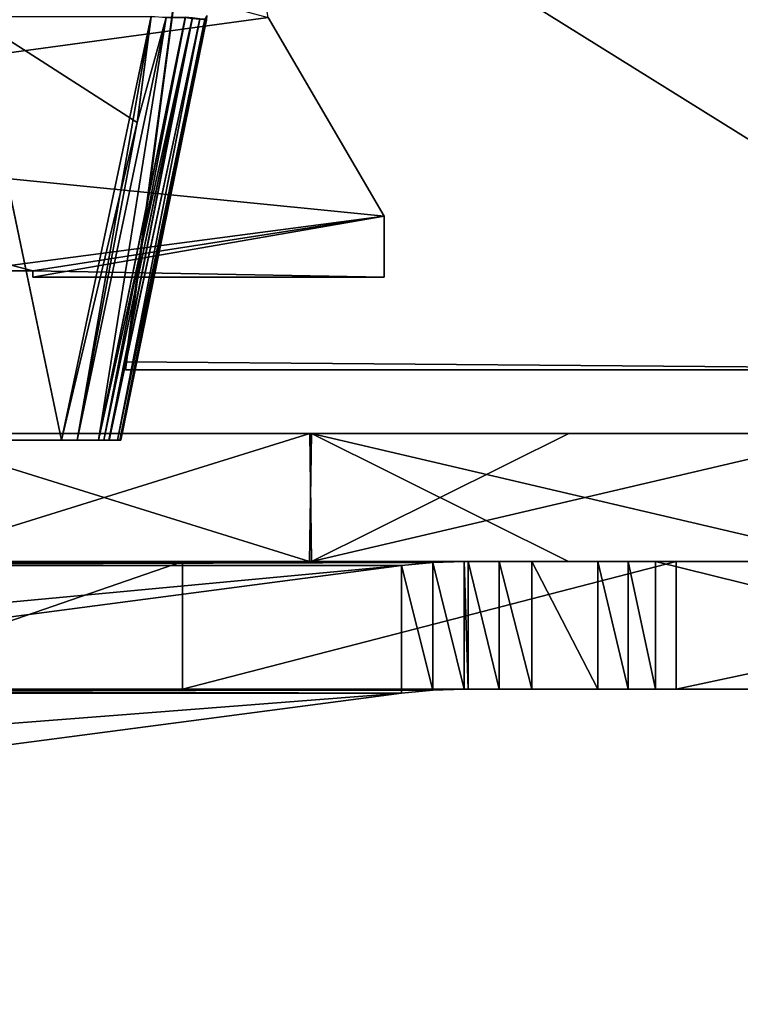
# Model space of a CAD drawing. Header units: millimetres. Extents: x -214 to 214, y -69 to 583.
# Tile 3 of 93: x -94 to -71, y -58 to -27. Entities that reach past the tile are written whole.
import ezdxf

# ---------------------------------------------------------------- set-up
doc = ezdxf.new("R2010")
doc.units = ezdxf.units.MM
doc.header["$LTSCALE"] = 62.021132
for name, color, linetype in [('14', 7, 'CONTINUOUS'), ('16', 7, 'CONTINUOUS'), ('42', 7, 'CONTINUOUS'), ('43', 7, 'CONTINUOUS'), ('44', 7, 'CONTINUOUS'), ('48', 7, 'CONTINUOUS'), ('49', 7, 'CONTINUOUS'), ('50', 7, 'CONTINUOUS'), ('643', 7, 'CONTINUOUS'), ('644', 7, 'CONTINUOUS'), ('654', 7, 'CONTINUOUS'), ('656', 7, 'CONTINUOUS'), ('66', 7, 'CONTINUOUS'), ('67', 7, 'CONTINUOUS'), ('68', 7, 'CONTINUOUS'), ('695', 7, 'CONTINUOUS'), ('696', 7, 'CONTINUOUS'), ('699', 7, 'CONTINUOUS'), ('700', 7, 'CONTINUOUS'), ('703', 7, 'CONTINUOUS'), ('704', 7, 'CONTINUOUS'), ('8', 7, 'CONTINUOUS'), ('9', 7, 'CONTINUOUS')]:
    doc.layers.add(name, color=color, linetype=linetype)

msp = doc.modelspace()

# ---------------------------------------------------------------- linework, layer by layer
at = {"layer": '14', "color": 7, "linetype": 'Continuous'}
for points in [[(-88.229, -19.9, -52.75), (-46.5, -2, -52.75), (-59.5, -37.8, -52.75), (-88.229, -19.9, -52.75)], [(-90.6, -37.554, -52.75), (-88.229, -19.9, -52.75), (-90.6, -37.8, -52.75), (-90.6, -37.554, -52.75)], [(-90.6, -37.8, -52.75), (-88.229, -19.9, -52.75), (-59.5, -37.8, -52.75), (-90.6, -37.8, -52.75)]]:
    msp.add_3dface(points, dxfattribs=at)
at = {"layer": '16', "color": 7, "linetype": 'Continuous'}
for points in [[(-52.5, -32.8, 52.75), (-52.5, -25.5, 52.75), (-90.6, -2, 52.75), (-52.5, -32.8, 52.75)], [(-59.5, -37.8, 52.75), (-52.5, -32.8, 52.75), (-90.6, -2, 52.75), (-59.5, -37.8, 52.75)], [(-88.229, -19.9, 52.75), (-59.5, -37.8, 52.75), (-90.6, -2, 52.75), (-88.229, -19.9, 52.75)], [(-90.6, -37.554, 52.75), (-59.5, -37.8, 52.75), (-88.229, -19.9, 52.75), (-90.6, -37.554, 52.75)], [(-90.6, -37.8, 52.75), (-59.5, -37.8, 52.75), (-90.6, -37.554, 52.75), (-90.6, -37.8, 52.75)]]:
    msp.add_3dface(points, dxfattribs=at)
at = {"layer": '42', "color": 7, "linetype": 'Continuous'}
for points in [[(-89.323, -26.764, -53.831), (-92.118, -40, -53.792), (-89.8, -26.729, -53.268), (-89.323, -26.764, -53.831)], [(-89.8, -26.729, -53.268), (-92.118, -40, -53.792), (-90.237, -30.061, -53.259), (-89.8, -26.729, -53.268)], [(-89.323, -26.764, -53.831), (-91.448, -40, -54.163), (-92.118, -40, -53.792), (-89.323, -26.764, -53.831)], [(-88.728, -26.772, -54.163), (-91.448, -40, -54.163), (-89.323, -26.764, -53.831), (-88.728, -26.772, -54.163)], [(-90.237, -30.061, -53.259), (-92.118, -40, -53.792), (-92.602, -40, -53.213), (-90.237, -30.061, -53.259)]]:
    msp.add_3dface(points, dxfattribs=at)
at = {"layer": '43', "color": 7, "linetype": 'Continuous'}
for points in [[(-91.448, -40, -54.163), (-88.728, -26.772, -54.163), (-88.508, -26.794, -54.189), (-91.448, -40, -54.163)], [(-91.283, -40, -54.192), (-91.448, -40, -54.163), (-88.508, -26.794, -54.189), (-91.283, -40, -54.192)], [(-91.12, -40, -54.17), (-91.283, -40, -54.192), (-88.508, -26.794, -54.189), (-91.12, -40, -54.17)], [(-88.275, -26.818, -54.1), (-91.12, -40, -54.17), (-88.508, -26.794, -54.189), (-88.275, -26.818, -54.1)], [(-90.851, -40, -53.986), (-91.12, -40, -54.17), (-88.275, -26.818, -54.1), (-90.851, -40, -53.986)], [(-88.114, -26.835, -53.909), (-90.851, -40, -53.986), (-88.275, -26.818, -54.1), (-88.114, -26.835, -53.909)], [(-88.064, -26.838, -53.692), (-88.114, -26.835, -53.909), (-88.05, -26.702, -53.692), (-88.064, -26.838, -53.692)], [(-90.774, -40, -53.842), (-90.851, -40, -53.986), (-88.114, -26.835, -53.909), (-90.774, -40, -53.842)], [(-88.064, -26.838, -53.692), (-90.774, -40, -53.842), (-88.114, -26.835, -53.909), (-88.064, -26.838, -53.692)], [(-90.75, -40, -53.692), (-90.774, -40, -53.842), (-88.064, -26.838, -53.692), (-90.75, -40, -53.692)]]:
    msp.add_3dface(points, dxfattribs=at)
at = {"layer": '44', "color": 7, "linetype": 'Continuous'}
for points in [[(-95.376, -26.739, -42.021), (-92.602, -40, -53.213), (-99.806, -40, -37.288), (-95.376, -26.739, -42.021)], [(-89.8, -26.729, -53.268), (-92.602, -40, -53.213), (-95.376, -26.739, -42.021), (-89.8, -26.729, -53.268)], [(-89.8, -26.729, -53.268), (-90.237, -30.061, -53.259), (-92.602, -40, -53.213), (-89.8, -26.729, -53.268)]]:
    msp.add_3dface(points, dxfattribs=at)
at = {"layer": '48', "color": 7, "linetype": 'Continuous'}
for points in [[(-92.118, -40, 53.792), (-91.448, -40, 54.163), (-89.323, -26.764, 53.831), (-92.118, -40, 53.792)], [(-92.118, -40, 53.792), (-89.323, -26.764, 53.831), (-90.237, -30.058, 53.259), (-92.118, -40, 53.792)], [(-91.448, -40, 54.163), (-88.726, -26.758, 54.163), (-89.323, -26.764, 53.831), (-91.448, -40, 54.163)], [(-90.237, -30.058, 53.259), (-89.323, -26.764, 53.831), (-89.801, -26.742, 53.268), (-90.237, -30.058, 53.259)], [(-92.602, -40, 53.213), (-92.118, -40, 53.792), (-90.237, -30.058, 53.259), (-92.602, -40, 53.213)]]:
    msp.add_3dface(points, dxfattribs=at)
at = {"layer": '49', "color": 7, "linetype": 'Continuous'}
for points in [[(-88.726, -26.758, 54.163), (-91.448, -40, 54.163), (-91.28, -40, 54.192), (-88.726, -26.758, 54.163)], [(-88.506, -26.781, 54.189), (-88.726, -26.758, 54.163), (-91.28, -40, 54.192), (-88.506, -26.781, 54.189)], [(-91.116, -40, 54.169), (-88.506, -26.781, 54.189), (-91.28, -40, 54.192), (-91.116, -40, 54.169)], [(-88.273, -26.805, 54.1), (-88.506, -26.781, 54.189), (-91.116, -40, 54.169), (-88.273, -26.805, 54.1)], [(-90.852, -40, 53.988), (-88.273, -26.805, 54.1), (-91.116, -40, 54.169), (-90.852, -40, 53.988)], [(-88.112, -26.821, 53.909), (-88.273, -26.805, 54.1), (-90.852, -40, 53.988), (-88.112, -26.821, 53.909)], [(-90.775, -40, 53.844), (-88.112, -26.821, 53.909), (-90.852, -40, 53.988), (-90.775, -40, 53.844)], [(-90.75, -40, 53.692), (-88.112, -26.821, 53.909), (-90.775, -40, 53.844), (-90.75, -40, 53.692)], [(-88.063, -26.825, 53.692), (-88.112, -26.821, 53.909), (-90.75, -40, 53.692), (-88.063, -26.825, 53.692)]]:
    msp.add_3dface(points, dxfattribs=at)
at = {"layer": '50', "color": 7, "linetype": 'Continuous'}
for points in [[(-92.602, -40, 53.213), (-95.379, -26.753, 42.017), (-99.806, -40, 37.288), (-92.602, -40, 53.213)], [(-90.237, -30.058, 53.259), (-89.801, -26.742, 53.268), (-95.379, -26.753, 42.017), (-90.237, -30.058, 53.259)], [(-92.602, -40, 53.213), (-90.237, -30.058, 53.259), (-95.379, -26.753, 42.017), (-92.602, -40, 53.213)]]:
    msp.add_3dface(points, dxfattribs=at)
at = {"layer": '643', "color": 7, "linetype": 'Continuous'}
for points in [[(-109.998, -47.8, 28.866), (-109.868, -47.8, 28.791), (-79.998, -47.8, 80.828), (-109.998, -47.8, 28.866)], [(-109.868, -47.8, 28.791), (-109.009, -47.8, 28.163), (-79.998, -47.8, 80.828), (-109.868, -47.8, 28.791)], [(-109.009, -47.8, 28.163), (-108.316, -47.8, 27.39), (-79.998, -47.8, 80.828), (-109.009, -47.8, 28.163)], [(-108.316, -47.8, 27.39), (-107.476, -47.8, 25.49), (-79.998, -47.8, 80.828), (-108.316, -47.8, 27.39)], [(-107.37, -47.8, 24.456), (-88.818, -47.8, -64.894), (-107.476, -47.8, 25.49), (-107.37, -47.8, 24.456)], [(-107.476, -47.8, 25.49), (-88.818, -47.8, -64.894), (-79.998, -47.8, 80.828), (-107.476, -47.8, 25.49)], [(-100.401, -47.8, -44.938), (-88.818, -47.8, -64.894), (-107.37, -47.8, 24.456), (-100.401, -47.8, -44.938)], [(-88.818, -47.8, -64.894), (-73.356, -47.8, -81.968), (-79.998, -47.8, 80.828), (-88.818, -47.8, -64.894)], [(-79.998, -47.8, 80.828), (-73.356, -47.8, -81.968), (-79.868, -47.8, 80.753), (-79.998, -47.8, 80.828)], [(-79.868, -47.8, 80.753), (-73.356, -47.8, -81.968), (-78.895, -47.8, 80.323), (-79.868, -47.8, 80.753)], [(-78.895, -47.8, 80.323), (-73.356, -47.8, -81.968), (-77.878, -47.8, 80.11), (-78.895, -47.8, 80.323)], [(-77.878, -47.8, 80.11), (-73.356, -47.8, -81.968), (-75.812, -47.8, 80.332), (-77.878, -47.8, 80.11)], [(-75.812, -47.8, 80.332), (-73.356, -47.8, -81.968), (-74.864, -47.8, 80.757), (-75.812, -47.8, 80.332)], [(-74.864, -47.8, 80.757), (-73.356, -47.8, -81.968), (-74.004, -47.8, 81.384), (-74.864, -47.8, 80.757)], [(-74.004, -47.8, 81.384), (-73.356, -47.8, -81.968), (-57.824, -47.8, 93.575), (-74.004, -47.8, 81.384)], [(-73.356, -47.8, -81.968), (-54.642, -47.8, -95.467), (-57.824, -47.8, 93.575), (-73.356, -47.8, -81.968)]]:
    msp.add_3dface(points, dxfattribs=at)
at = {"layer": '644', "color": 7, "linetype": 'Continuous'}
for points in [[(-109.998, -43.8, 28.866), (-79.998, -43.8, 80.828), (-109.868, -43.8, 28.791), (-109.998, -43.8, 28.866)], [(-109.868, -43.8, 28.791), (-79.998, -43.8, 80.828), (-109.009, -43.8, 28.163), (-109.868, -43.8, 28.791)], [(-109.009, -43.8, 28.163), (-79.998, -43.8, 80.828), (-108.316, -43.8, 27.39), (-109.009, -43.8, 28.163)], [(-108.316, -43.8, 27.39), (-79.998, -43.8, 80.828), (-107.476, -43.8, 25.49), (-108.316, -43.8, 27.39)], [(-107.476, -43.8, 25.49), (-79.998, -43.8, 80.828), (-107.37, -43.8, 24.456), (-107.476, -43.8, 25.49)], [(-107.37, -43.8, 24.456), (-79.998, -43.8, 80.828), (-104.559, -43.8, -34.162), (-107.37, -43.8, 24.456)], [(-104.559, -43.8, -34.162), (-79.998, -43.8, 80.828), (-100.401, -43.8, -44.938), (-104.559, -43.8, -34.162)], [(-100.401, -43.8, -44.938), (-79.998, -43.8, 80.828), (-88.818, -43.8, -64.894), (-100.401, -43.8, -44.938)], [(-74.864, -43.8, 80.757), (-74.004, -43.8, 81.384), (-88.818, -43.8, -64.894), (-74.864, -43.8, 80.757)], [(-88.818, -43.8, -64.894), (-74.004, -43.8, 81.384), (-73.356, -43.8, -81.968), (-88.818, -43.8, -64.894)], [(-75.812, -43.8, 80.332), (-74.864, -43.8, 80.757), (-88.818, -43.8, -64.894), (-75.812, -43.8, 80.332)], [(-77.878, -43.8, 80.11), (-75.812, -43.8, 80.332), (-88.818, -43.8, -64.894), (-77.878, -43.8, 80.11)], [(-78.895, -43.8, 80.323), (-77.878, -43.8, 80.11), (-88.818, -43.8, -64.894), (-78.895, -43.8, 80.323)], [(-79.868, -43.8, 80.753), (-78.895, -43.8, 80.323), (-88.818, -43.8, -64.894), (-79.868, -43.8, 80.753)], [(-79.998, -43.8, 80.828), (-79.868, -43.8, 80.753), (-88.818, -43.8, -64.894), (-79.998, -43.8, 80.828)], [(-74.004, -43.8, 81.384), (-57.824, -43.8, 93.575), (-73.356, -43.8, -81.968), (-74.004, -43.8, 81.384)], [(-73.356, -43.8, -81.968), (-57.824, -43.8, 93.575), (-54.642, -43.8, -95.467), (-73.356, -43.8, -81.968)]]:
    msp.add_3dface(points, dxfattribs=at)
at = {"layer": '654', "color": 7, "linetype": 'Continuous'}
for points in [[(-88.818, -47.8, -64.894), (-100.401, -47.8, -44.938), (-88.818, -43.8, -64.894), (-88.818, -47.8, -64.894)], [(-100.401, -47.8, -44.938), (-100.401, -43.8, -44.938), (-88.818, -43.8, -64.894), (-100.401, -47.8, -44.938)], [(-73.356, -47.8, -81.968), (-88.818, -47.8, -64.894), (-73.356, -43.8, -81.968), (-73.356, -47.8, -81.968)], [(-88.818, -47.8, -64.894), (-88.818, -43.8, -64.894), (-73.356, -43.8, -81.968), (-88.818, -47.8, -64.894)], [(-54.642, -47.8, -95.467), (-73.356, -47.8, -81.968), (-54.642, -43.8, -95.467), (-54.642, -47.8, -95.467)], [(-73.356, -47.8, -81.968), (-73.356, -43.8, -81.968), (-54.642, -43.8, -95.467), (-73.356, -47.8, -81.968)]]:
    msp.add_3dface(points, dxfattribs=at)
at = {"layer": '656', "color": 7, "linetype": 'Continuous'}
for points in [[(-74.004, -47.8, 81.384), (-57.824, -47.8, 93.575), (-74.004, -43.8, 81.384), (-74.004, -47.8, 81.384)], [(-57.824, -47.8, 93.575), (-57.824, -43.8, 93.575), (-74.004, -43.8, 81.384), (-57.824, -47.8, 93.575)]]:
    msp.add_3dface(points, dxfattribs=at)
at = {"layer": '66', "color": 7, "linetype": 'Continuous'}
for points in [[(-97.752, -39.8, -47.084), (-84.833, -39.8, -67.643), (-97.708, -43.8, -47.174), (-97.752, -39.8, -47.084)], [(-97.708, -43.8, -47.174), (-84.833, -39.8, -67.643), (-84.775, -43.8, -67.716), (-97.708, -43.8, -47.174)], [(-84.833, -39.8, -67.643), (-76.72, -39.8, -76.721), (-84.775, -43.8, -67.716), (-84.833, -39.8, -67.643)], [(-76.72, -39.8, -76.721), (-67.649, -39.8, -84.827), (-84.775, -43.8, -67.716), (-76.72, -39.8, -76.721)], [(-84.775, -43.8, -67.716), (-67.649, -39.8, -84.827), (-67.605, -43.8, -84.863), (-84.775, -43.8, -67.716)]]:
    msp.add_3dface(points, dxfattribs=at)
at = {"layer": '67', "color": 7, "linetype": 'Continuous'}
for points in [[(-84.835, -43.8, 67.641), (-97.71, -39.8, 47.171), (-97.75, -43.8, 47.087), (-84.835, -43.8, 67.641)], [(-84.773, -39.8, 67.718), (-97.71, -39.8, 47.171), (-84.835, -43.8, 67.641), (-84.773, -39.8, 67.718)], [(-76.724, -43.8, 76.718), (-84.773, -39.8, 67.718), (-84.835, -43.8, 67.641), (-76.724, -43.8, 76.718)], [(-67.603, -39.8, 84.864), (-84.773, -39.8, 67.718), (-67.651, -43.8, 84.827), (-67.603, -39.8, 84.864)], [(-67.651, -43.8, 84.827), (-84.773, -39.8, 67.718), (-76.724, -43.8, 76.718), (-67.651, -43.8, 84.827)]]:
    msp.add_3dface(points, dxfattribs=at)
at = {"layer": '68', "color": 7, "linetype": 'Continuous'}
for points in [[(108.5, -39.8), (107.813, -39.8, -12.187), (-108.5, -39.8), (108.5, -39.8)], [(108.5, -39.8), (-108.5, -39.8), (-107.813, -39.8, 12.187), (108.5, -39.8)], [(107.813, -39.8, -12.187), (-107.816, -39.8, -12.162), (-108.5, -39.8), (107.813, -39.8, -12.187)], [(107.813, -39.8, -12.187), (-105.774, -39.8, -24.162), (-107.816, -39.8, -12.162), (107.813, -39.8, -12.187)], [(108.5, -39.8), (-107.813, -39.8, 12.187), (107.816, -39.8, 12.162), (108.5, -39.8)], [(-107.813, -39.8, 12.187), (-105.763, -39.8, 24.214), (105.774, -39.8, 24.162), (-107.813, -39.8, 12.187)], [(-107.813, -39.8, 12.187), (105.774, -39.8, 24.162), (107.816, -39.8, 12.162), (-107.813, -39.8, 12.187)], [(107.813, -39.8, -12.187), (105.763, -39.8, -24.214), (-105.774, -39.8, -24.162), (107.813, -39.8, -12.187)], [(105.763, -39.8, -24.214), (102.377, -39.8, -35.93), (-105.774, -39.8, -24.162), (105.763, -39.8, -24.214)], [(102.377, -39.8, -35.93), (-97.752, -39.8, -47.084), (-105.774, -39.8, -24.162), (102.377, -39.8, -35.93)], [(-105.763, -39.8, 24.214), (-102.377, -39.8, 35.93), (105.774, -39.8, 24.162), (-105.763, -39.8, 24.214)], [(-102.377, -39.8, 35.93), (-97.71, -39.8, 47.171), (97.752, -39.8, 47.084), (-102.377, -39.8, 35.93)], [(-102.377, -39.8, 35.93), (97.752, -39.8, 47.084), (105.774, -39.8, 24.162), (-102.377, -39.8, 35.93)], [(102.377, -39.8, -35.93), (97.71, -39.8, -47.171), (-97.752, -39.8, -47.084), (102.377, -39.8, -35.93)], [(97.71, -39.8, -47.171), (-84.833, -39.8, -67.643), (-97.752, -39.8, -47.084), (97.71, -39.8, -47.171)], [(-97.71, -39.8, 47.171), (-84.773, -39.8, 67.718), (84.833, -39.8, 67.643), (-97.71, -39.8, 47.171)], [(-97.71, -39.8, 47.171), (84.833, -39.8, 67.643), (97.752, -39.8, 47.084), (-97.71, -39.8, 47.171)], [(97.71, -39.8, -47.171), (84.773, -39.8, -67.718), (-84.833, -39.8, -67.643), (97.71, -39.8, -47.171)], [(84.773, -39.8, -67.718), (-76.72, -39.8, -76.721), (-84.833, -39.8, -67.643), (84.773, -39.8, -67.718)], [(-84.773, -39.8, 67.718), (-67.603, -39.8, 84.864), (76.72, -39.8, 76.721), (-84.773, -39.8, 67.718)], [(-84.773, -39.8, 67.718), (76.72, -39.8, 76.721), (84.833, -39.8, 67.643), (-84.773, -39.8, 67.718)], [(84.773, -39.8, -67.718), (67.603, -39.8, -84.864), (-76.72, -39.8, -76.721), (84.773, -39.8, -67.718)], [(67.603, -39.8, -84.864), (-67.649, -39.8, -84.827), (-76.72, -39.8, -76.721), (67.603, -39.8, -84.864)]]:
    msp.add_3dface(points, dxfattribs=at)
at = {"layer": '695', "color": 7, "linetype": 'Continuous'}
for points in [[(-79.868, -47.8, 80.753), (-78.895, -47.8, 80.323), (-79.868, -43.8, 80.753), (-79.868, -47.8, 80.753)], [(-78.895, -47.8, 80.323), (-78.895, -43.8, 80.323), (-79.868, -43.8, 80.753), (-78.895, -47.8, 80.323)], [(-78.895, -47.8, 80.323), (-77.878, -47.8, 80.11), (-78.895, -43.8, 80.323), (-78.895, -47.8, 80.323)], [(-77.878, -47.8, 80.11), (-77.878, -43.8, 80.11), (-78.895, -43.8, 80.323), (-77.878, -47.8, 80.11)], [(-77.878, -47.8, 80.11), (-75.812, -47.8, 80.332), (-77.878, -43.8, 80.11), (-77.878, -47.8, 80.11)], [(-75.812, -47.8, 80.332), (-75.812, -43.8, 80.332), (-77.878, -43.8, 80.11), (-75.812, -47.8, 80.332)], [(-75.812, -47.8, 80.332), (-74.864, -47.8, 80.757), (-75.812, -43.8, 80.332), (-75.812, -47.8, 80.332)], [(-74.864, -47.8, 80.757), (-74.864, -43.8, 80.757), (-75.812, -43.8, 80.332), (-74.864, -47.8, 80.757)], [(-74.864, -47.8, 80.757), (-74.004, -47.8, 81.384), (-74.864, -43.8, 80.757), (-74.864, -47.8, 80.757)], [(-74.004, -47.8, 81.384), (-74.004, -43.8, 81.384), (-74.864, -43.8, 80.757), (-74.004, -47.8, 81.384)]]:
    msp.add_3dface(points, dxfattribs=at)
at = {"layer": '696', "color": 7, "linetype": 'Continuous'}
for points in [[(-81.959, -43.929, 81.96), (-156.015, -53.671, 124.716), (-81.959, -47.929, 81.96), (-81.959, -43.929, 81.96)], [(-80.98, -43.832, 81.395), (-81.959, -43.929, 81.96), (-80.98, -47.832, 81.395), (-80.98, -43.832, 81.395)], [(-80.98, -47.832, 81.395), (-81.959, -43.929, 81.96), (-81.959, -47.929, 81.96), (-80.98, -47.832, 81.395)], [(-79.998, -47.8, 80.828), (-79.998, -43.8, 80.828), (-80.98, -43.832, 81.395), (-79.998, -47.8, 80.828)], [(-79.998, -47.8, 80.828), (-80.98, -43.832, 81.395), (-80.98, -47.832, 81.395), (-79.998, -47.8, 80.828)], [(-79.998, -47.8, 80.828), (-79.868, -47.8, 80.753), (-79.998, -43.8, 80.828), (-79.998, -47.8, 80.828)], [(-79.868, -47.8, 80.753), (-79.868, -43.8, 80.753), (-79.998, -43.8, 80.828), (-79.868, -47.8, 80.753)], [(-81.959, -47.929, 81.96), (-156.015, -53.671, 124.716), (-156.015, -57.671, 124.716), (-81.959, -47.929, 81.96)]]:
    msp.add_3dface(points, dxfattribs=at)
at = {"layer": '699', "color": 7, "linetype": 'Continuous'}
msp.add_3dface([(-81.959, -47.929, 81.96), (-156.015, -57.671, 124.716), (-111.959, -47.929, 29.998), (-81.959, -47.929, 81.96)], dxfattribs=at)
at = {"layer": '700', "color": 7, "linetype": 'Continuous'}
for points in [[(-81.959, -47.929, 81.96), (-111.959, -47.929, 29.998), (-110.98, -47.832, 29.433), (-81.959, -47.929, 81.96)], [(-109.998, -47.8, 28.866), (-80.98, -47.832, 81.395), (-110.98, -47.832, 29.433), (-109.998, -47.8, 28.866)], [(-80.98, -47.832, 81.395), (-81.959, -47.929, 81.96), (-110.98, -47.832, 29.433), (-80.98, -47.832, 81.395)], [(-109.998, -47.8, 28.866), (-79.998, -47.8, 80.828), (-80.98, -47.832, 81.395), (-109.998, -47.8, 28.866)]]:
    msp.add_3dface(points, dxfattribs=at)
at = {"layer": '703', "color": 7, "linetype": 'Continuous'}
for points in [[(-81.959, -43.929, 81.96), (-80.98, -43.832, 81.395), (-111.959, -43.929, 29.998), (-81.959, -43.929, 81.96)], [(-80.98, -43.832, 81.395), (-110.98, -43.832, 29.433), (-111.959, -43.929, 29.998), (-80.98, -43.832, 81.395)], [(-79.998, -43.8, 80.828), (-109.998, -43.8, 28.866), (-110.98, -43.832, 29.433), (-79.998, -43.8, 80.828)], [(-80.98, -43.832, 81.395), (-79.998, -43.8, 80.828), (-110.98, -43.832, 29.433), (-80.98, -43.832, 81.395)]]:
    msp.add_3dface(points, dxfattribs=at)
at = {"layer": '704', "color": 7, "linetype": 'Continuous'}
for points in [[(-156.015, -53.671, 124.716), (-81.959, -43.929, 81.96), (-186.015, -53.671, 72.755), (-156.015, -53.671, 124.716)], [(-81.959, -43.929, 81.96), (-111.959, -43.929, 29.998), (-186.015, -53.671, 72.755), (-81.959, -43.929, 81.96)]]:
    msp.add_3dface(points, dxfattribs=at)
at = {"layer": '8', "color": 7, "linetype": 'Continuous'}
for points in [[(-110.95, -30.15, 1.5), (-87.387, -19.7, 1.5), (-112.5, -19.7, 1.5), (-110.95, -30.15, 1.5)], [(-86.13, -26.769, 1.5), (-87.387, -19.7, 1.5), (-110.95, -30.15, 1.5), (-86.13, -26.769, 1.5)], [(-82.5, -32.985, 1.5), (-86.13, -26.769, 1.5), (-110.95, -30.15, 1.5), (-82.5, -32.985, 1.5)], [(-95.5, -34.7, 1.5), (-82.5, -32.985, 1.5), (-110.95, -30.15, 1.5), (-95.5, -34.7, 1.5)], [(-93.5, -34.7, 1.5), (-82.5, -32.985, 1.5), (-95.5, -34.7, 1.5), (-93.5, -34.7, 1.5)], [(-82.5, -34.9, 1.5), (-82.5, -32.985, 1.5), (-93.5, -34.9, 1.5), (-82.5, -34.9, 1.5)], [(-93.5, -34.9, 1.5), (-82.5, -32.985, 1.5), (-93.5, -34.7, 1.5), (-93.5, -34.9, 1.5)]]:
    msp.add_3dface(points, dxfattribs=at)
at = {"layer": '9', "color": 7, "linetype": 'Continuous'}
for points in [[(-112.5, -19.7, -1.5), (-86.13, -26.769, -1.5), (-110.95, -30.15, -1.5), (-112.5, -19.7, -1.5)], [(-86.13, -26.769, -1.5), (-82.5, -32.985, -1.5), (-110.95, -30.15, -1.5), (-86.13, -26.769, -1.5)], [(-110.95, -30.15, -1.5), (-82.5, -32.985, -1.5), (-93.5, -34.7, -1.5), (-110.95, -30.15, -1.5)], [(-95.5, -34.7, -1.5), (-110.95, -30.15, -1.5), (-93.5, -34.7, -1.5), (-95.5, -34.7, -1.5)], [(-93.5, -34.7, -1.5), (-82.5, -32.985, -1.5), (-82.5, -34.9, -1.5), (-93.5, -34.7, -1.5)], [(-93.5, -34.9, -1.5), (-93.5, -34.7, -1.5), (-82.5, -34.9, -1.5), (-93.5, -34.9, -1.5)]]:
    msp.add_3dface(points, dxfattribs=at)

doc.saveas('drawing.dxf')
